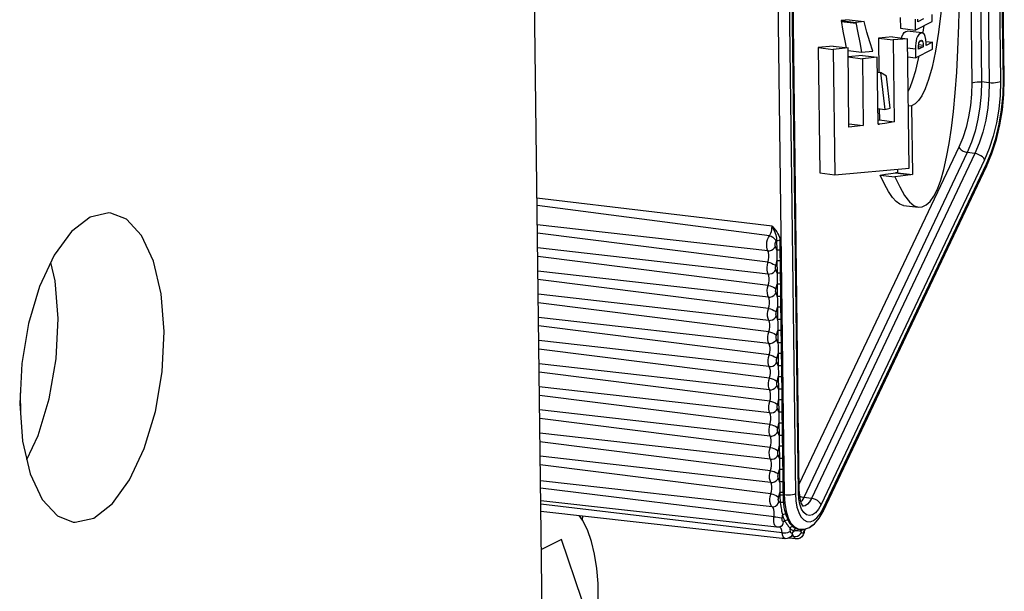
# Model space of a CAD drawing. Header units: millimetres. Extents: x 26456 to 27930, y -18123 to -17119.
# Tile 18 of 96: x 26873 to 26914, y -17987 to -17963. Entities that reach past the tile are written whole.
import ezdxf

# ---------------------------------------------------------------- set-up
doc = ezdxf.new("R2010")
doc.units = ezdxf.units.MM
for name, color, linetype in [('LJ-Y31201-27SOLIDLINE', 7, 'Continuous'), ('LJ-Y31201-29SOLIDLINE', 7, 'Continuous'), ('LJ-Y31202-51-2SOLIDLINE', 7, 'Continuous'), ('Y31201-Y31202-PP-62_2SOLIDLINE', 7, 'Continuous'), ('Y31201-Y31202-PP-77_2SOLIDLINE', 7, 'Continuous')]:
    doc.layers.add(name, color=color, linetype=linetype)

msp = doc.modelspace()

# ---------------------------------------------------------------- linework, layer by layer
at = {"layer": 'LJ-Y31201-27SOLIDLINE', "color": 7}
msp.add_line((26896.255, -18102.924), (26893.991, -17921.147), dxfattribs=at)
for points in [[(26876.815, -17971.322), (26876.735, -17971.314), (26875.952, -17971.489)], [(26876.108, -17984.059), (26876.886, -17983.456), (26877.605, -17982.465), (26878.217, -17981.155), (26878.68, -17979.615), (26878.962, -17977.949), (26879.044, -17976.271), (26878.921, -17974.695), (26878.601, -17973.33), (26878.106, -17972.267), (26877.469, -17971.58), (26876.815, -17971.322)], [(26875.952, -17971.489), (26875.174, -17972.092), (26874.455, -17973.083), (26873.843, -17974.393), (26873.38, -17975.933), (26873.098, -17977.599), (26873.015, -17979.277), (26873.138, -17980.852), (26873.458, -17982.218), (26873.954, -17983.281), (26874.59, -17983.968), (26875.245, -17984.226)], [(26873.318, -17981.62), (26873.787, -17980.616), (26874.25, -17979.075), (26874.533, -17977.409), (26874.615, -17975.731), (26874.492, -17974.156), (26874.312, -17973.388)], [(26875.245, -17984.226), (26875.325, -17984.234), (26876.108, -17984.059)]]:
    msp.add_lwpolyline(points, dxfattribs=at)
at = {"layer": 'LJ-Y31201-29SOLIDLINE', "color": 7}
msp.add_line((26896.509, -17984.151), (26896.524, -17983.975), dxfattribs=at)
at = {"layer": 'LJ-Y31202-51-2SOLIDLINE', "color": 7}
for p, q in [((26912.219, -17922.374), (26912.761, -17965.887)), ((26912.617, -17922.259), (26913.16, -17965.849)), ((26912.943, -17922.296), (26913.486, -17965.886)), ((26913.409, -17922.252), (26913.952, -17965.843)), ((26914.076, -17965.781), (26913.533, -17922.19)), ((26914.115, -17965.739), (26913.573, -17922.148)), ((26904.383, -17939.504), (26904.926, -17983.095)), ((26904.853, -17939.461), (26905.396, -17983.051)), ((26905.519, -17982.989), (26904.977, -17939.399)), ((26905.559, -17982.947), (26905.016, -17939.357)), ((26909.775, -17963.153), (26909.78, -17963.607)), ((26911.11, -17963.328), (26911.107, -17963.037)), ((26907.638, -17963.254), (26907.301, -17963.289)), ((26907.301, -17963.289), (26907.921, -17963.364)), ((26907.301, -17963.289), (26907.382, -17963.725)), ((26907.306, -17963.319), (26907.927, -17963.394)), ((26907.638, -17963.254), (26908.259, -17963.33)), ((26908.259, -17963.33), (26907.921, -17963.364)), ((26907.921, -17963.364), (26908.002, -17963.8)), ((26910.395, -17963.229), (26910.4, -17963.682)), ((26910.4, -17963.682), (26911.11, -17963.328)), ((26910.512, -17963.333), (26910.511, -17963.226)), ((26910.742, -17963.219), (26910.512, -17963.333)), ((26910.735, -17963.77), (26910.77, -17963.498)), ((26909.455, -17963.971), (26908.86, -17964.019)), ((26909.455, -17963.971), (26910.075, -17964.047)), ((26909.78, -17963.607), (26910.4, -17963.682)), ((26910.685, -17963.804), (26910.065, -17963.728)), ((26910.728, -17963.811), (26910.735, -17963.77)), ((26906.971, -17964.354), (26906.351, -17964.417)), ((26906.971, -17964.354), (26907.591, -17964.43)), ((26908.86, -17964.019), (26909.48, -17964.094)), ((26908.86, -17964.019), (26908.877, -17965.452)), ((26910.075, -17964.047), (26909.48, -17964.094)), ((26909.48, -17964.094), (26909.522, -17967.509)), ((26910.142, -17969.452), (26910.075, -17964.047)), ((26910.536, -17964.365), (26910.729, -17964.389)), ((26910.729, -17964.389), (26910.536, -17964.485)), ((26910.545, -17964.292), (26910.728, -17964.314)), ((26910.596, -17964.138), (26910.705, -17964.152)), ((26910.728, -17964.314), (26910.729, -17964.389)), ((26910.843, -17964.159), (26911.121, -17964.193)), ((26910.849, -17964.329), (26910.847, -17964.223)), ((26911.121, -17964.193), (26910.849, -17964.329)), ((26911.125, -17964.484), (26911.121, -17964.193)), ((26906.351, -17964.417), (26906.972, -17964.492)), ((26906.351, -17964.417), (26906.417, -17969.65)), ((26907.591, -17964.43), (26906.972, -17964.492)), ((26906.972, -17964.492), (26907.037, -17969.725)), ((26907.632, -17967.73), (26907.591, -17964.43)), ((26907.592, -17964.535), (26908.158, -17964.604)), ((26908.194, -17964.741), (26907.595, -17964.801)), ((26907.595, -17964.806), (26908.19, -17964.879)), ((26908.158, -17964.604), (26908.623, -17964.558)), ((26908.194, -17964.741), (26908.814, -17964.817)), ((26910.079, -17964.43), (26910.41, -17964.471)), ((26910.084, -17964.798), (26910.415, -17964.838)), ((26910.41, -17964.471), (26910.415, -17964.838)), ((26910.415, -17964.838), (26911.125, -17964.484)), ((26910.536, -17964.485), (26910.535, -17964.413)), ((26908.814, -17964.817), (26908.19, -17964.879)), ((26908.19, -17964.879), (26908.225, -17967.674)), ((26908.849, -17967.617), (26908.814, -17964.817)), ((26908.822, -17965.445), (26908.948, -17965.46)), ((26909.193, -17965.609), (26908.948, -17965.46)), ((26908.948, -17965.46), (26909.132, -17966.993)), ((26909.355, -17966.94), (26909.193, -17965.609)), ((26913.486, -17965.886), (26913.16, -17965.849)), ((26914.1, -17966.372), (26914.115, -17965.739)), ((26910.109, -17966.826), (26910.241, -17966.843)), ((26910.241, -17966.843), (26910.277, -17969.718)), ((26908.841, -17966.957), (26909.132, -17966.993)), ((26908.896, -17966.964), (26908.902, -17967.433)), ((26909.132, -17966.993), (26909.355, -17966.94)), ((26907.63, -17967.602), (26908.225, -17967.674)), ((26908.225, -17967.674), (26907.632, -17967.73)), ((26908.847, -17967.444), (26908.902, -17967.433)), ((26908.902, -17967.612), (26908.849, -17967.617)), ((26908.85, -17967.605), (26908.902, -17967.612)), ((26908.902, -17967.433), (26909.522, -17967.509)), ((26909.128, -17967.581), (26908.902, -17967.612)), ((26909.522, -17967.509), (26909.128, -17967.581)), ((26912.217, -17968.571), (26905.555, -17982.634)), ((26912.564, -17968.793), (26905.741, -17983.195)), ((26912.888, -17968.837), (26906.066, -17983.239)), ((26912.888, -17968.837), (26912.564, -17968.793)), ((26913.293, -17969.095), (26906.47, -17983.497)), ((26906.548, -17983.666), (26913.37, -17969.264)), ((26906.417, -17969.65), (26907.037, -17969.725)), ((26906.554, -17983.778), (26913.376, -17969.377)), ((26907.037, -17969.725), (26910.142, -17969.452)), ((26908.931, -17969.735), (26909.551, -17969.811)), ((26909.657, -17969.643), (26909.579, -17969.649)), ((26909.579, -17969.649), (26910.199, -17969.725)), ((26909.655, -17969.495), (26909.657, -17969.643)), ((26909.657, -17969.643), (26910.277, -17969.718)), ((26910.277, -17969.718), (26910.199, -17969.725)), ((26913.379, -17969.37), (26913.376, -17969.377)), ((26904.421, -17971.873), (26894.608, -17970.706)), ((26904.311, -17972.272), (26894.612, -17971.013)), ((26909.911, -17971.008), (26910.531, -17971.083)), ((26904.245, -17972.902), (26894.622, -17971.81)), ((26904.251, -17973.38), (26894.626, -17972.168)), ((26904.611, -17972.476), (26904.616, -17972.871)), ((26904.746, -17972.463), (26904.751, -17972.859)), ((26904.257, -17973.869), (26894.634, -17972.777)), ((26904.751, -17972.859), (26904.751, -17973.1)), ((26904.263, -17974.347), (26894.638, -17973.135)), ((26904.622, -17973.323), (26904.628, -17973.838)), ((26904.751, -17973.1), (26904.756, -17973.311)), ((26904.756, -17973.311), (26904.763, -17973.826)), ((26904.269, -17974.836), (26894.646, -17973.744)), ((26904.763, -17973.826), (26904.763, -17974.067)), ((26904.275, -17975.314), (26894.65, -17974.102)), ((26904.763, -17974.067), (26904.768, -17974.278)), ((26904.634, -17974.29), (26904.64, -17974.805)), ((26904.768, -17974.278), (26904.775, -17974.793)), ((26904.281, -17975.803), (26894.658, -17974.711)), ((26904.287, -17976.28), (26894.662, -17975.069)), ((26904.775, -17974.793), (26904.775, -17975.034)), ((26904.775, -17975.034), (26904.78, -17975.245)), ((26904.646, -17975.257), (26904.652, -17975.772)), ((26904.78, -17975.245), (26904.787, -17975.76)), ((26904.293, -17976.77), (26894.67, -17975.678)), ((26904.787, -17975.76), (26904.787, -17976)), ((26904.299, -17977.247), (26894.674, -17976.035)), ((26904.658, -17976.224), (26904.664, -17976.739)), ((26904.787, -17976), (26904.792, -17976.212)), ((26904.792, -17976.212), (26904.799, -17976.727)), ((26904.305, -17977.736), (26894.682, -17976.645)), ((26904.799, -17976.727), (26904.799, -17976.967)), ((26904.311, -17978.214), (26894.686, -17977.002)), ((26904.799, -17976.967), (26904.804, -17977.178)), ((26904.67, -17977.191), (26904.677, -17977.706)), ((26904.804, -17977.178), (26904.811, -17977.694)), ((26904.317, -17978.703), (26894.694, -17977.612)), ((26904.811, -17977.694), (26904.811, -17977.934)), ((26904.811, -17977.934), (26904.816, -17978.145)), ((26904.323, -17979.181), (26894.698, -17977.969)), ((26904.682, -17978.158), (26904.689, -17978.673)), ((26904.816, -17978.145), (26904.823, -17978.66)), ((26904.329, -17979.67), (26894.706, -17978.579)), ((26904.823, -17978.66), (26904.823, -17978.901)), ((26904.335, -17980.148), (26894.71, -17978.936)), ((26904.694, -17979.125), (26904.701, -17979.64)), ((26904.823, -17978.901), (26904.828, -17979.112)), ((26904.828, -17979.112), (26904.835, -17979.627)), ((26904.341, -17980.637), (26894.718, -17979.545)), ((26904.347, -17981.115), (26894.722, -17979.903)), ((26904.835, -17979.627), (26904.835, -17979.868)), ((26904.835, -17979.868), (26904.84, -17980.079)), ((26904.706, -17980.092), (26904.713, -17980.607)), ((26904.84, -17980.079), (26904.847, -17980.594)), ((26904.353, -17981.604), (26894.73, -17980.512)), ((26904.847, -17980.594), (26904.847, -17980.835)), ((26904.847, -17980.835), (26904.852, -17981.046)), ((26904.359, -17982.082), (26894.734, -17980.87)), ((26904.718, -17981.058), (26904.725, -17981.574)), ((26904.852, -17981.046), (26904.859, -17981.561)), ((26904.365, -17982.571), (26894.742, -17981.479)), ((26904.859, -17981.561), (26904.859, -17981.802)), ((26904.371, -17983.049), (26894.746, -17981.837)), ((26904.73, -17982.025), (26904.737, -17982.54)), ((26904.859, -17981.802), (26904.865, -17982.013)), ((26904.865, -17982.013), (26904.871, -17982.528)), ((26904.423, -17983.592), (26894.755, -17982.508)), ((26904.503, -17984.004), (26894.759, -17982.808)), ((26904.742, -17982.992), (26904.744, -17983.101)), ((26904.877, -17982.98), (26904.878, -17983.089)), ((26904.878, -17983.089), (26904.926, -17983.095)), ((26906.066, -17983.239), (26905.741, -17983.195)), ((26904.625, -17984.44), (26894.765, -17983.337)), ((26904.841, -17984.67), (26894.767, -17983.482)), ((26904.762, -17983.426), (26904.77, -17983.472)), ((26905.712, -17983.569), (26905.707, -17983.568)), ((26906.428, -17983.881), (26906.548, -17983.666)), ((26904.972, -17984.92), (26894.771, -17983.779)), ((26904.978, -17983.85), (26904.988, -17983.883)), ((26904.958, -17984.195), (26904.973, -17984.216)), ((26905.159, -17984.473), (26905.174, -17984.492)), ((26905.516, -17984.521), (26905.574, -17984.527)), ((26905.574, -17984.527), (26905.776, -17984.519)), ((26905.616, -17984.554), (26905.636, -17984.525)), ((26905.775, -17984.519), (26905.762, -17984.557)), ((26905.776, -17984.519), (26905.985, -17984.446)), ((26905.795, -17984.564), (26905.824, -17984.502)), ((26905.421, -17984.927), (26905.125, -17984.893)), ((26905.324, -17984.833), (26905.222, -17984.821)), ((26905.289, -17984.775), (26905.27, -17984.761)), ((26905.324, -17984.833), (26905.289, -17984.775)), ((26905.608, -17984.591), (26905.616, -17984.554)), ((26905.608, -17984.591), (26905.666, -17984.569)), ((26905.665, -17984.69), (26905.649, -17984.666)), ((26905.762, -17984.557), (26905.744, -17984.617)), ((26905.764, -17984.657), (26905.795, -17984.564))]:
    msp.add_line(p, q, dxfattribs=at)
for points in [[(26911.403, -17952.738), (26911.523, -17954.477), (26911.598, -17956.064), (26911.643, -17957.481), (26911.666, -17958.722), (26911.664, -17959.839), (26911.631, -17960.889), (26911.567, -17961.895), (26911.477, -17962.866), (26911.365, -17963.773), (26911.237, -17964.567), (26911.098, -17965.225), (26910.954, -17965.745), (26910.81, -17966.139), (26910.669, -17966.425), (26910.531, -17966.626), (26910.391, -17966.763), (26910.241, -17966.843)], [(26910.531, -17971.083), (26910.69, -17971.069), (26910.855, -17970.986), (26911.018, -17970.836), (26911.178, -17970.619), (26911.326, -17970.327), (26911.463, -17969.956), (26911.589, -17969.509), (26911.705, -17968.996), (26911.811, -17968.422), (26911.906, -17967.785), (26911.99, -17967.08), (26912.064, -17966.302), (26912.127, -17965.447), (26912.179, -17964.508), (26912.219, -17963.481), (26912.244, -17962.357)], [(26908.623, -17964.558), (26908.5, -17964.174), (26908.378, -17963.764), (26908.259, -17963.33)], [(26907.382, -17963.725), (26907.459, -17964.128), (26907.517, -17964.421)], [(26908.002, -17963.8), (26908.079, -17964.203), (26908.158, -17964.604)], [(26909.822, -17964.016), (26909.842, -17963.947), (26909.887, -17963.856), (26909.942, -17963.783), (26910.003, -17963.739), (26910.065, -17963.728)], [(26910.685, -17963.804), (26910.675, -17963.803), (26910.611, -17963.82), (26910.55, -17963.872), (26910.497, -17963.949), (26910.457, -17964.037), (26910.431, -17964.128), (26910.416, -17964.231), (26910.41, -17964.346), (26910.41, -17964.471)], [(26910.847, -17964.223), (26910.837, -17964.073), (26910.814, -17963.956), (26910.78, -17963.874), (26910.734, -17963.823), (26910.685, -17963.804)], [(26910.535, -17964.413), (26910.536, -17964.342), (26910.542, -17964.276), (26910.553, -17964.222)], [(26910.553, -17964.222), (26910.571, -17964.176), (26910.597, -17964.137), (26910.628, -17964.112), (26910.657, -17964.107)], [(26910.657, -17964.107), (26910.686, -17964.122), (26910.705, -17964.152)], [(26910.705, -17964.152), (26910.717, -17964.193), (26910.725, -17964.249), (26910.728, -17964.314)], [(26910.102, -17966.244), (26910.182, -17966.081), (26910.304, -17965.761), (26910.422, -17965.366), (26910.537, -17964.889), (26910.561, -17964.765)], [(26912.761, -17965.887), (26912.75, -17966.355), (26912.704, -17966.831), (26912.626, -17967.302), (26912.517, -17967.756), (26912.379, -17968.184), (26912.217, -17968.571)], [(26913.16, -17965.849), (26913.148, -17966.364), (26913.098, -17966.886), (26913.012, -17967.401), (26912.893, -17967.899), (26912.742, -17968.366), (26912.564, -17968.793)], [(26912.761, -17965.887), (26912.816, -17965.867), (26912.891, -17965.852), (26912.979, -17965.844), (26913.072, -17965.843), (26913.16, -17965.849)], [(26913.486, -17965.886), (26913.473, -17966.403), (26913.424, -17966.925), (26913.338, -17967.442), (26913.218, -17967.941), (26913.067, -17968.409), (26912.888, -17968.837)], [(26913.952, -17965.843), (26913.938, -17966.41), (26913.883, -17966.987), (26913.788, -17967.558), (26913.656, -17968.108), (26913.489, -17968.626), (26913.293, -17969.095)], [(26913.37, -17969.264), (26913.58, -17968.761), (26913.759, -17968.207), (26913.901, -17967.618), (26914.002, -17967.007), (26914.061, -17966.388), (26914.076, -17965.781)], [(26913.952, -17965.843), (26913.9, -17965.862), (26913.831, -17965.878), (26913.75, -17965.888), (26913.661, -17965.894), (26913.571, -17965.893), (26913.486, -17965.886)], [(26914.076, -17965.781), (26914.107, -17965.759), (26914.115, -17965.739)], [(26913.376, -17969.377), (26913.601, -17968.839), (26913.788, -17968.257), (26913.935, -17967.644), (26914.04, -17967.011), (26914.1, -17966.372)], [(26912.217, -17968.571), (26912.256, -17968.631), (26912.317, -17968.688), (26912.393, -17968.736), (26912.478, -17968.773), (26912.564, -17968.793)], [(26913.293, -17969.095), (26913.257, -17969.037), (26913.202, -17968.981), (26913.134, -17968.93), (26913.055, -17968.887), (26912.971, -17968.855), (26912.888, -17968.837)], [(26913.37, -17969.264), (26913.386, -17969.32), (26913.379, -17969.369)], [(26908.931, -17969.735), (26909.16, -17969.706), (26909.376, -17969.678), (26909.579, -17969.649)], [(26909.911, -17971.008), (26909.893, -17971.005), (26909.751, -17970.955), (26909.601, -17970.846), (26909.443, -17970.67), (26909.279, -17970.427), (26909.109, -17970.115), (26908.931, -17969.735)], [(26910.199, -17969.725), (26909.996, -17969.753), (26909.78, -17969.782), (26909.551, -17969.811)], [(26909.551, -17969.811), (26909.751, -17970.234), (26909.955, -17970.593), (26910.156, -17970.857), (26910.347, -17971.017), (26910.531, -17971.083)], [(26904.311, -17972.272), (26904.342, -17972.223), (26904.37, -17972.164), (26904.392, -17972.097), (26904.409, -17972.024), (26904.418, -17971.948), (26904.421, -17971.873)], [(26904.421, -17971.873), (26904.498, -17971.955), (26904.565, -17972.034), (26904.622, -17972.111), (26904.668, -17972.187), (26904.703, -17972.262), (26904.727, -17972.334), (26904.741, -17972.401), (26904.746, -17972.463)], [(26904.421, -17971.873), (26904.474, -17971.979), (26904.516, -17972.075), (26904.549, -17972.16), (26904.575, -17972.237), (26904.594, -17972.306), (26904.606, -17972.369), (26904.611, -17972.426), (26904.611, -17972.476)], [(26904.217, -17972.829), (26904.201, -17972.739), (26904.198, -17972.637), (26904.209, -17972.531), (26904.233, -17972.43), (26904.268, -17972.341), (26904.311, -17972.272)], [(26904.311, -17972.272), (26904.384, -17972.291), (26904.454, -17972.33), (26904.514, -17972.384), (26904.559, -17972.447), (26904.583, -17972.515)], [(26904.562, -17972.719), (26904.55, -17972.685), (26904.547, -17972.64), (26904.552, -17972.592), (26904.565, -17972.548), (26904.583, -17972.515)], [(26904.583, -17972.515), (26904.598, -17972.496), (26904.611, -17972.476)], [(26904.611, -17972.476), (26904.636, -17972.468), (26904.67, -17972.463), (26904.708, -17972.461), (26904.746, -17972.463)], [(26904.224, -17973.483), (26904.277, -17973.279), (26904.29, -17973.172), (26904.288, -17973.068), (26904.273, -17972.976), (26904.217, -17972.829)], [(26904.245, -17972.902), (26904.32, -17972.9), (26904.396, -17972.877), (26904.467, -17972.837), (26904.524, -17972.782), (26904.562, -17972.719)], [(26904.616, -17972.871), (26904.593, -17972.789), (26904.562, -17972.719)], [(26904.616, -17972.871), (26904.641, -17972.863), (26904.675, -17972.858), (26904.713, -17972.857), (26904.751, -17972.859)], [(26904.616, -17972.871), (26904.621, -17972.988), (26904.623, -17973.11), (26904.624, -17973.223), (26904.622, -17973.323)], [(26904.251, -17973.38), (26904.326, -17973.394), (26904.403, -17973.419), (26904.474, -17973.452), (26904.532, -17973.489), (26904.572, -17973.528)], [(26904.572, -17973.528), (26904.601, -17973.428), (26904.622, -17973.323)], [(26904.622, -17973.323), (26904.646, -17973.315), (26904.68, -17973.31), (26904.719, -17973.309), (26904.756, -17973.311)], [(26904.285, -17973.943), (26904.228, -17973.793), (26904.212, -17973.699), (26904.211, -17973.592), (26904.224, -17973.483)], [(26904.257, -17973.869), (26904.332, -17973.867), (26904.409, -17973.844), (26904.479, -17973.804), (26904.536, -17973.749), (26904.574, -17973.686)], [(26904.574, -17973.686), (26904.563, -17973.655), (26904.559, -17973.614), (26904.562, -17973.57), (26904.572, -17973.528)], [(26904.628, -17973.838), (26904.605, -17973.756), (26904.574, -17973.686)], [(26904.628, -17973.838), (26904.653, -17973.83), (26904.687, -17973.825), (26904.725, -17973.824), (26904.763, -17973.826)], [(26904.628, -17973.838), (26904.633, -17973.954), (26904.635, -17974.077), (26904.636, -17974.19), (26904.634, -17974.29)], [(26904.236, -17974.45), (26904.289, -17974.246), (26904.302, -17974.139), (26904.3, -17974.035), (26904.285, -17973.943)], [(26904.297, -17974.909), (26904.24, -17974.76), (26904.224, -17974.665), (26904.223, -17974.559), (26904.236, -17974.45)], [(26904.263, -17974.347), (26904.338, -17974.361), (26904.415, -17974.386), (26904.486, -17974.419), (26904.544, -17974.456), (26904.584, -17974.495)], [(26904.269, -17974.836), (26904.344, -17974.834), (26904.421, -17974.811), (26904.491, -17974.771), (26904.548, -17974.716), (26904.586, -17974.653)], [(26904.586, -17974.653), (26904.575, -17974.621), (26904.571, -17974.581), (26904.574, -17974.536), (26904.584, -17974.495)], [(26904.584, -17974.495), (26904.613, -17974.395), (26904.634, -17974.29)], [(26904.64, -17974.805), (26904.617, -17974.723), (26904.586, -17974.653)], [(26904.634, -17974.29), (26904.658, -17974.282), (26904.692, -17974.277), (26904.731, -17974.275), (26904.768, -17974.278)], [(26904.248, -17975.417), (26904.301, -17975.213), (26904.314, -17975.106), (26904.313, -17975.002), (26904.297, -17974.909)], [(26904.64, -17974.805), (26904.665, -17974.797), (26904.699, -17974.792), (26904.737, -17974.791), (26904.775, -17974.793)], [(26904.64, -17974.805), (26904.645, -17974.921), (26904.647, -17975.044), (26904.648, -17975.157), (26904.646, -17975.257)], [(26904.309, -17975.876), (26904.252, -17975.727), (26904.236, -17975.632), (26904.235, -17975.526), (26904.248, -17975.417)], [(26904.275, -17975.314), (26904.35, -17975.328), (26904.427, -17975.353), (26904.498, -17975.386), (26904.556, -17975.423), (26904.596, -17975.461)], [(26904.598, -17975.62), (26904.587, -17975.588), (26904.583, -17975.548), (26904.586, -17975.503), (26904.596, -17975.461)], [(26904.596, -17975.461), (26904.625, -17975.362), (26904.646, -17975.257)], [(26904.646, -17975.257), (26904.67, -17975.249), (26904.704, -17975.244), (26904.743, -17975.242), (26904.78, -17975.245)], [(26904.26, -17976.384), (26904.313, -17976.18), (26904.326, -17976.073), (26904.325, -17975.969), (26904.309, -17975.876)], [(26904.281, -17975.803), (26904.356, -17975.8), (26904.433, -17975.778), (26904.503, -17975.738), (26904.56, -17975.683), (26904.598, -17975.62)], [(26904.652, -17975.772), (26904.629, -17975.689), (26904.598, -17975.62)], [(26904.652, -17975.772), (26904.677, -17975.764), (26904.711, -17975.759), (26904.749, -17975.757), (26904.787, -17975.76)], [(26904.652, -17975.772), (26904.657, -17975.888), (26904.659, -17976.011), (26904.66, -17976.124), (26904.658, -17976.224)], [(26904.287, -17976.28), (26904.362, -17976.295), (26904.439, -17976.32), (26904.51, -17976.353), (26904.568, -17976.39), (26904.608, -17976.428)], [(26904.608, -17976.428), (26904.637, -17976.329), (26904.658, -17976.224)], [(26904.658, -17976.224), (26904.682, -17976.216), (26904.716, -17976.211), (26904.755, -17976.209), (26904.792, -17976.212)], [(26904.321, -17976.843), (26904.264, -17976.694), (26904.249, -17976.599), (26904.247, -17976.493), (26904.26, -17976.384)], [(26904.293, -17976.77), (26904.368, -17976.767), (26904.445, -17976.745), (26904.515, -17976.705), (26904.572, -17976.65), (26904.61, -17976.587)], [(26904.61, -17976.587), (26904.599, -17976.555), (26904.595, -17976.515), (26904.598, -17976.47), (26904.608, -17976.428)], [(26904.664, -17976.739), (26904.641, -17976.656), (26904.61, -17976.587)], [(26904.664, -17976.739), (26904.689, -17976.731), (26904.723, -17976.726), (26904.761, -17976.724), (26904.799, -17976.727)], [(26904.272, -17977.35), (26904.325, -17977.147), (26904.338, -17977.04), (26904.337, -17976.936), (26904.321, -17976.843)], [(26904.664, -17976.739), (26904.669, -17976.855), (26904.671, -17976.977), (26904.672, -17977.09), (26904.67, -17977.191)], [(26904.333, -17977.81), (26904.276, -17977.661), (26904.261, -17977.566), (26904.259, -17977.46), (26904.272, -17977.35)], [(26904.299, -17977.247), (26904.374, -17977.262), (26904.451, -17977.287), (26904.522, -17977.32), (26904.581, -17977.357), (26904.62, -17977.395)], [(26904.305, -17977.736), (26904.38, -17977.734), (26904.457, -17977.712), (26904.527, -17977.671), (26904.584, -17977.617), (26904.622, -17977.554)], [(26904.622, -17977.554), (26904.611, -17977.522), (26904.607, -17977.482), (26904.61, -17977.437), (26904.62, -17977.395)], [(26904.62, -17977.395), (26904.649, -17977.296), (26904.67, -17977.191)], [(26904.677, -17977.706), (26904.653, -17977.623), (26904.622, -17977.554)], [(26904.67, -17977.191), (26904.694, -17977.183), (26904.728, -17977.178), (26904.767, -17977.176), (26904.804, -17977.178)], [(26904.284, -17978.317), (26904.337, -17978.113), (26904.35, -17978.007), (26904.349, -17977.903), (26904.333, -17977.81)], [(26904.677, -17977.706), (26904.701, -17977.698), (26904.735, -17977.693), (26904.773, -17977.691), (26904.811, -17977.694)], [(26904.677, -17977.706), (26904.681, -17977.822), (26904.683, -17977.944), (26904.684, -17978.057), (26904.682, -17978.158)], [(26904.345, -17978.777), (26904.288, -17978.628), (26904.273, -17978.533), (26904.271, -17978.427), (26904.284, -17978.317)], [(26904.311, -17978.214), (26904.386, -17978.229), (26904.463, -17978.254), (26904.534, -17978.287), (26904.593, -17978.324), (26904.632, -17978.362)], [(26904.634, -17978.52), (26904.623, -17978.489), (26904.619, -17978.448), (26904.622, -17978.404), (26904.632, -17978.362)], [(26904.632, -17978.362), (26904.661, -17978.263), (26904.682, -17978.158)], [(26904.682, -17978.158), (26904.706, -17978.15), (26904.74, -17978.145), (26904.779, -17978.143), (26904.816, -17978.145)], [(26904.296, -17979.284), (26904.349, -17979.08), (26904.362, -17978.974), (26904.361, -17978.87), (26904.345, -17978.777)], [(26904.317, -17978.703), (26904.392, -17978.701), (26904.469, -17978.679), (26904.539, -17978.638), (26904.596, -17978.584), (26904.634, -17978.52)], [(26904.689, -17978.673), (26904.665, -17978.59), (26904.634, -17978.52)], [(26904.689, -17978.673), (26904.713, -17978.665), (26904.747, -17978.66), (26904.785, -17978.658), (26904.823, -17978.66)], [(26904.689, -17978.673), (26904.693, -17978.789), (26904.696, -17978.911), (26904.696, -17979.024), (26904.694, -17979.125)], [(26904.323, -17979.181), (26904.399, -17979.196), (26904.475, -17979.221), (26904.546, -17979.253), (26904.605, -17979.291), (26904.644, -17979.329)], [(26904.644, -17979.329), (26904.673, -17979.23), (26904.694, -17979.125)], [(26904.694, -17979.125), (26904.719, -17979.117), (26904.753, -17979.112), (26904.791, -17979.11), (26904.828, -17979.112)], [(26904.357, -17979.744), (26904.3, -17979.595), (26904.285, -17979.5), (26904.283, -17979.393), (26904.296, -17979.284)], [(26904.329, -17979.67), (26904.404, -17979.668), (26904.481, -17979.646), (26904.551, -17979.605), (26904.608, -17979.551), (26904.646, -17979.487)], [(26904.646, -17979.487), (26904.635, -17979.456), (26904.631, -17979.415), (26904.634, -17979.371), (26904.644, -17979.329)], [(26904.701, -17979.64), (26904.677, -17979.557), (26904.646, -17979.487)], [(26904.309, -17980.251), (26904.361, -17980.047), (26904.374, -17979.941), (26904.373, -17979.837), (26904.357, -17979.744)], [(26904.701, -17979.64), (26904.725, -17979.632), (26904.759, -17979.627), (26904.797, -17979.625), (26904.835, -17979.627)], [(26904.701, -17979.64), (26904.705, -17979.756), (26904.708, -17979.878), (26904.708, -17979.991), (26904.706, -17980.092)], [(26904.369, -17980.711), (26904.312, -17980.562), (26904.297, -17980.467), (26904.295, -17980.36), (26904.309, -17980.251)], [(26904.335, -17980.148), (26904.411, -17980.163), (26904.488, -17980.188), (26904.558, -17980.22), (26904.617, -17980.258), (26904.656, -17980.296)], [(26904.658, -17980.454), (26904.647, -17980.423), (26904.643, -17980.382), (26904.646, -17980.338), (26904.656, -17980.296)], [(26904.656, -17980.296), (26904.685, -17980.197), (26904.706, -17980.092)], [(26904.706, -17980.092), (26904.731, -17980.084), (26904.765, -17980.078), (26904.803, -17980.077), (26904.84, -17980.079)], [(26904.321, -17981.218), (26904.373, -17981.014), (26904.386, -17980.907), (26904.385, -17980.803), (26904.369, -17980.711)], [(26904.341, -17980.637), (26904.416, -17980.635), (26904.493, -17980.613), (26904.563, -17980.572), (26904.62, -17980.518), (26904.658, -17980.454)], [(26904.713, -17980.607), (26904.689, -17980.524), (26904.658, -17980.454)], [(26904.713, -17980.607), (26904.737, -17980.599), (26904.771, -17980.593), (26904.81, -17980.592), (26904.847, -17980.594)], [(26904.713, -17980.607), (26904.717, -17980.723), (26904.72, -17980.845), (26904.72, -17980.958), (26904.718, -17981.058)], [(26904.381, -17981.678), (26904.324, -17981.529), (26904.309, -17981.434), (26904.307, -17981.327), (26904.321, -17981.218)], [(26904.347, -17981.115), (26904.423, -17981.13), (26904.5, -17981.155), (26904.571, -17981.187), (26904.629, -17981.225), (26904.668, -17981.263)], [(26904.668, -17981.263), (26904.697, -17981.164), (26904.718, -17981.058)], [(26904.718, -17981.058), (26904.743, -17981.05), (26904.777, -17981.045), (26904.815, -17981.044), (26904.852, -17981.046)], [(26904.353, -17981.604), (26904.429, -17981.602), (26904.505, -17981.579), (26904.575, -17981.539), (26904.632, -17981.485), (26904.67, -17981.421)], [(26904.67, -17981.421), (26904.659, -17981.39), (26904.655, -17981.349), (26904.658, -17981.305), (26904.668, -17981.263)], [(26904.725, -17981.574), (26904.701, -17981.491), (26904.67, -17981.421)], [(26904.725, -17981.574), (26904.749, -17981.566), (26904.783, -17981.56), (26904.822, -17981.559), (26904.859, -17981.561)], [(26904.725, -17981.574), (26904.729, -17981.69), (26904.732, -17981.812), (26904.732, -17981.925), (26904.73, -17982.025)], [(26904.333, -17982.185), (26904.385, -17981.981), (26904.398, -17981.874), (26904.397, -17981.77), (26904.381, -17981.678)], [(26904.68, -17982.23), (26904.709, -17982.13), (26904.73, -17982.025)], [(26904.73, -17982.025), (26904.755, -17982.017), (26904.789, -17982.012), (26904.827, -17982.011), (26904.865, -17982.013)], [(26904.393, -17982.645), (26904.336, -17982.495), (26904.321, -17982.401), (26904.319, -17982.294), (26904.333, -17982.185)], [(26904.359, -17982.082), (26904.435, -17982.097), (26904.512, -17982.121), (26904.583, -17982.154), (26904.641, -17982.191), (26904.68, -17982.23)], [(26904.365, -17982.571), (26904.441, -17982.569), (26904.517, -17982.546), (26904.587, -17982.506), (26904.644, -17982.451), (26904.682, -17982.388)], [(26904.682, -17982.388), (26904.671, -17982.357), (26904.667, -17982.316), (26904.67, -17982.272), (26904.68, -17982.23)], [(26904.737, -17982.54), (26904.713, -17982.458), (26904.682, -17982.388)], [(26904.344, -17983.154), (26904.397, -17982.948), (26904.41, -17982.841), (26904.409, -17982.737), (26904.393, -17982.645)], [(26904.737, -17982.54), (26904.761, -17982.532), (26904.795, -17982.527), (26904.834, -17982.526), (26904.871, -17982.528)], [(26904.737, -17982.54), (26904.741, -17982.635), (26904.743, -17982.743), (26904.744, -17982.862), (26904.742, -17982.992)], [(26904.871, -17982.528), (26904.871, -17982.733), (26904.873, -17982.85), (26904.877, -17982.98)], [(26904.423, -17983.592), (26904.381, -17983.545), (26904.351, -17983.47), (26904.333, -17983.374), (26904.331, -17983.266), (26904.344, -17983.154)], [(26904.371, -17983.049), (26904.447, -17983.063), (26904.524, -17983.088), (26904.595, -17983.121), (26904.653, -17983.158), (26904.692, -17983.197)], [(26904.709, -17983.373), (26904.694, -17983.353), (26904.683, -17983.321), (26904.679, -17983.281), (26904.683, -17983.238), (26904.692, -17983.197)], [(26904.692, -17983.197), (26904.721, -17983.097), (26904.742, -17982.992)], [(26904.742, -17982.992), (26904.767, -17982.984), (26904.801, -17982.979), (26904.839, -17982.978), (26904.877, -17982.98)], [(26904.744, -17983.101), (26904.768, -17983.093), (26904.802, -17983.088), (26904.841, -17983.087), (26904.878, -17983.089)], [(26904.744, -17983.101), (26904.747, -17983.212), (26904.753, -17983.32), (26904.762, -17983.426)], [(26904.878, -17983.089), (26904.881, -17983.194), (26904.886, -17983.297)], [(26904.886, -17983.297), (26904.899, -17983.448), (26904.903, -17983.502), (26904.907, -17983.56), (26904.914, -17983.619), (26904.924, -17983.677), (26904.938, -17983.728), (26904.952, -17983.774), (26904.978, -17983.85)], [(26905.396, -17983.051), (26905.343, -17983.071), (26905.274, -17983.086), (26905.191, -17983.097), (26905.102, -17983.102), (26905.011, -17983.102), (26904.926, -17983.095)], [(26904.926, -17983.095), (26904.948, -17983.45), (26905.005, -17983.773), (26905.093, -17984.051), (26905.211, -17984.273), (26905.352, -17984.43), (26905.511, -17984.515), (26905.574, -17984.527)], [(26905.396, -17983.051), (26905.413, -17983.339), (26905.46, -17983.603), (26905.532, -17983.829), (26905.627, -17984.01), (26905.742, -17984.138), (26905.872, -17984.207), (26906.011, -17984.215), (26906.154, -17984.161), (26906.294, -17984.049), (26906.428, -17983.881)], [(26905.519, -17982.989), (26905.551, -17982.968), (26905.559, -17982.947)], [(26905.653, -17983.681), (26905.582, -17983.484), (26905.537, -17983.249), (26905.519, -17982.989)], [(26905.559, -17982.947), (26905.572, -17983.147), (26905.6, -17983.316), (26905.639, -17983.444), (26905.678, -17983.527), (26905.707, -17983.568), (26905.712, -17983.573)], [(26905.571, -17983.138), (26905.656, -17983.175), (26905.741, -17983.195)], [(26905.741, -17983.195), (26905.663, -17983.333), (26905.621, -17983.383)], [(26906.066, -17983.239), (26905.986, -17983.379), (26905.898, -17983.483), (26905.805, -17983.548), (26905.712, -17983.569)], [(26906.47, -17983.497), (26906.434, -17983.439), (26906.38, -17983.383), (26906.311, -17983.331), (26906.232, -17983.288), (26906.149, -17983.257), (26906.066, -17983.239)], [(26904.423, -17983.592), (26904.497, -17983.588), (26904.569, -17983.561), (26904.632, -17983.512), (26904.68, -17983.447), (26904.709, -17983.373)], [(26904.513, -17983.898), (26904.51, -17983.796), (26904.492, -17983.707), (26904.463, -17983.637), (26904.423, -17983.592)], [(26904.762, -17983.426), (26904.737, -17983.396), (26904.709, -17983.373)], [(26904.762, -17983.426), (26904.786, -17983.412), (26904.819, -17983.401), (26904.858, -17983.396), (26904.895, -17983.397)], [(26904.77, -17983.472), (26904.786, -17983.581), (26904.797, -17983.644), (26904.809, -17983.708), (26904.821, -17983.766), (26904.843, -17983.862)], [(26906.47, -17983.497), (26906.361, -17983.69), (26906.239, -17983.835), (26906.11, -17983.924), (26905.981, -17983.954), (26905.858, -17983.921), (26905.747, -17983.829), (26905.653, -17983.681)], [(26906.548, -17983.666), (26906.563, -17983.722), (26906.557, -17983.772), (26906.554, -17983.778)], [(26904.625, -17984.44), (26904.577, -17984.418), (26904.539, -17984.37), (26904.511, -17984.298), (26904.495, -17984.209), (26904.493, -17984.108), (26904.513, -17983.898)], [(26904.503, -17984.004), (26904.579, -17984.014), (26904.659, -17984.027), (26904.735, -17984.042), (26904.799, -17984.056), (26904.844, -17984.069)], [(26904.898, -17984.208), (26904.877, -17984.208), (26904.858, -17984.191), (26904.846, -17984.159), (26904.841, -17984.116), (26904.844, -17984.069)], [(26904.843, -17983.862), (26904.852, -17983.902), (26904.86, -17983.938)], [(26904.844, -17984.069), (26904.854, -17984.003), (26904.86, -17983.938)], [(26904.86, -17983.938), (26904.882, -17983.913), (26904.914, -17983.895), (26904.951, -17983.884), (26904.988, -17983.883)], [(26904.86, -17983.938), (26904.889, -17984.029), (26904.922, -17984.115), (26904.958, -17984.195)], [(26904.958, -17984.195), (26904.979, -17984.166), (26905.009, -17984.143), (26905.045, -17984.129), (26905.082, -17984.127)], [(26904.988, -17983.883), (26905.016, -17983.97), (26905.048, -17984.051), (26905.082, -17984.127)], [(26905.082, -17984.127), (26905.095, -17984.154), (26905.107, -17984.183), (26905.121, -17984.212), (26905.136, -17984.243), (26905.155, -17984.275), (26905.178, -17984.306), (26905.203, -17984.334), (26905.227, -17984.358), (26905.25, -17984.378), (26905.286, -17984.41)], [(26905.985, -17984.446), (26906.194, -17984.295), (26906.391, -17984.064), (26906.554, -17983.778)], [(26904.771, -17984.418), (26904.724, -17984.434), (26904.674, -17984.442), (26904.625, -17984.44)], [(26904.827, -17984.577), (26904.8, -17984.501), (26904.763, -17984.45), (26904.729, -17984.432)], [(26904.771, -17984.418), (26904.804, -17984.4), (26904.854, -17984.35), (26904.887, -17984.284), (26904.898, -17984.208)], [(26904.958, -17984.195), (26904.929, -17984.198), (26904.898, -17984.208)], [(26904.973, -17984.216), (26905.006, -17984.264), (26905.026, -17984.293), (26905.049, -17984.326), (26905.074, -17984.36), (26905.099, -17984.394), (26905.159, -17984.473)], [(26905.174, -17984.492), (26905.19, -17984.458), (26905.217, -17984.43), (26905.251, -17984.413), (26905.286, -17984.41)], [(26905.174, -17984.492), (26905.224, -17984.531), (26905.276, -17984.563), (26905.329, -17984.587)], [(26905.189, -17984.609), (26905.183, -17984.549), (26905.174, -17984.492)], [(26905.286, -17984.41), (26905.334, -17984.447), (26905.383, -17984.477), (26905.434, -17984.5)], [(26905.329, -17984.587), (26905.342, -17984.551), (26905.367, -17984.521), (26905.399, -17984.503), (26905.434, -17984.5)], [(26905.434, -17984.5), (26905.47, -17984.512), (26905.503, -17984.519), (26905.516, -17984.521)], [(26905.666, -17984.569), (26905.724, -17984.539), (26905.752, -17984.52)], [(26906.124, -17984.345), (26906.101, -17984.374), (26906.03, -17984.427), (26905.993, -17984.439)], [(26904.972, -17984.92), (26904.96, -17984.918), (26904.916, -17984.891), (26904.88, -17984.838), (26904.854, -17984.762), (26904.827, -17984.577)], [(26904.841, -17984.67), (26904.918, -17984.674), (26904.998, -17984.669), (26905.075, -17984.656), (26905.141, -17984.635), (26905.189, -17984.609)], [(26905.134, -17984.891), (26905.055, -17984.917), (26904.972, -17984.92)], [(26905.262, -17984.772), (26905.205, -17984.841), (26905.134, -17984.891)], [(26905.273, -17984.66), (26905.252, -17984.684), (26905.23, -17984.69), (26905.21, -17984.678), (26905.196, -17984.649), (26905.189, -17984.609)], [(26905.262, -17984.772), (26905.28, -17984.72), (26905.273, -17984.66)], [(26905.262, -17984.772), (26905.284, -17984.742), (26905.293, -17984.732)], [(26905.329, -17984.587), (26905.301, -17984.621), (26905.273, -17984.66)], [(26905.324, -17984.833), (26905.4, -17984.831), (26905.477, -17984.811), (26905.549, -17984.774), (26905.608, -17984.724), (26905.649, -17984.666)], [(26905.421, -17984.927), (26905.401, -17984.922), (26905.359, -17984.89), (26905.324, -17984.833)], [(26905.329, -17984.587), (26905.368, -17984.587), (26905.405, -17984.584), (26905.441, -17984.583), (26905.476, -17984.584), (26905.509, -17984.585)], [(26905.764, -17984.657), (26905.724, -17984.758), (26905.667, -17984.836), (26905.593, -17984.892), (26905.51, -17984.923), (26905.421, -17984.927)], [(26905.509, -17984.585), (26905.565, -17984.589), (26905.588, -17984.591), (26905.608, -17984.591)], [(26905.649, -17984.666), (26905.63, -17984.626), (26905.608, -17984.591)], [(26905.744, -17984.617), (26905.729, -17984.657), (26905.708, -17984.685), (26905.686, -17984.696), (26905.665, -17984.69)], [(26905.764, -17984.657), (26905.764, -17984.644), (26905.744, -17984.617)]]:
    msp.add_lwpolyline(points, dxfattribs=at)
at = {"layer": 'Y31201-Y31202-PP-62_2SOLIDLINE', "color": 7}
for p, q in [((26896.508, -17984.151), (26896.371, -17983.958)), ((26896.508, -17984.151), (26896.395, -17983.96)), ((26895.638, -17984.953), (26894.79, -17985.375)), ((26896.477, -17987.453), (26895.638, -17984.953))]:
    msp.add_line(p, q, dxfattribs=at)
msp.add_lwpolyline([(26895.475, -17992.63), (26895.544, -17992.557), (26895.837, -17992.192), (26896.112, -17991.753), (26896.364, -17991.248), (26896.588, -17990.688), (26896.78, -17990.082), (26896.936, -17989.442), (26897.054, -17988.78), (26897.131, -17988.108), (26897.165, -17987.439), (26897.157, -17986.785), (26897.106, -17986.158), (26897.014, -17985.571), (26896.881, -17985.033), (26896.711, -17984.556), (26896.508, -17984.151)], dxfattribs=at)
at = {"layer": 'Y31201-Y31202-PP-77_2SOLIDLINE', "color": 7}
msp.add_line((26873.037, -17978.835), (26873.048, -17979.692), dxfattribs=at)

doc.saveas('drawing.dxf')
